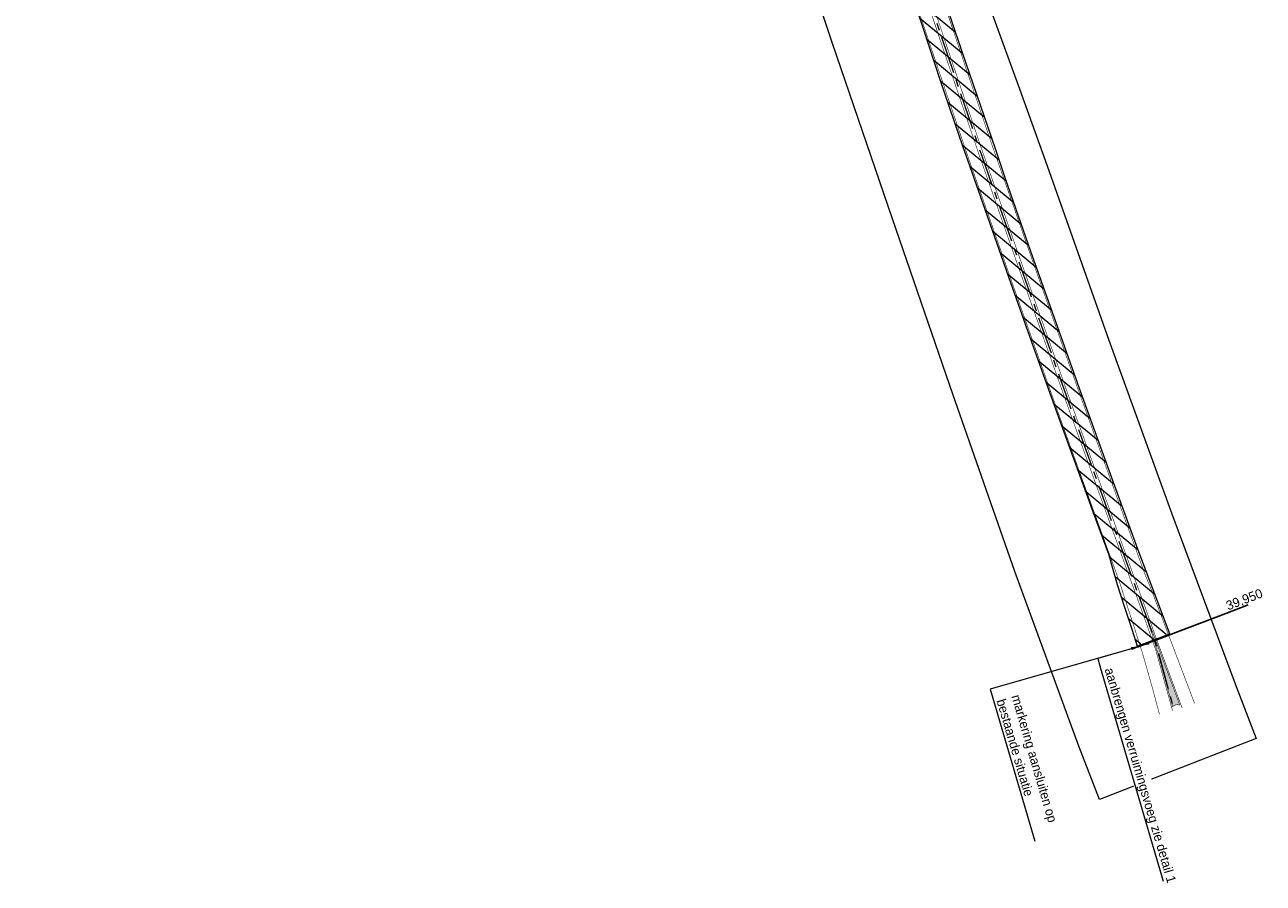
# Model space of a CAD drawing. Header units: metres. Extents: x 0 to 178216, y 0 to 407261.
# Tile 4 of 126: x 177883 to 178216, y 385188 to 385419. Entities that reach past the tile are written whole.
import ezdxf
from ezdxf import colors
from ezdxf.entities.mleader import LeaderData, LeaderLine
from ezdxf.math import Vec2, Vec3

# ---------------------------------------------------------------- set-up
doc = ezdxf.new("R2010")
doc.units = ezdxf.units.M
for name, pattern in [('AM-AS', [16, 10, -2, 2, -2]), ('VW-3-3_STREEP', [6, 3, -3]), ('XX-HIDDEN', [4, 2, -2])]:
    doc.linetypes.add(name, pattern=pattern)
for name, color, linetype, lineweight in [('B-WE-VH-VERHARDING_KANTVERHARDING-G', 50, 'Continuous', 18), ('N-WE-VH-MATERIAALGRENS-G', 7, 'XX-HIDDEN', 18), ('N-WE-VH-VERHARDING_ASFALT-WEGVAK_2', 7, 'Continuous', 18), ('N-WE-VH-VERHARDING_ASFALT-WEGVAK_5_OVERGANG', 7, 'Continuous', 18), ('N-WE-VW-MARKERING_LANGS_STREEP_33-G', 7, 'VW-3-3_STREEP', 18), ('N-WE-VW-MARKERING_LANGS_STREEP_DOORGETROKKEN_3X015-G', 7, 'Continuous', 18), ('N-WE-VW-MARKERING_VLAK-S', 7, 'Continuous', 18), ('X-XX-AL-TEKENBLAD-T25', 7, 'Continuous', 25), ('X-XX-AL-TEKENBLAD-T50-2_2', 7, 'Continuous', 18), ('X-XX-AL-WERKGRENS-G_OVERZICHTSKAART', 7, 'XX-WERKGRENS', 18)]:
    doc.layers.add(name, color=color, linetype=linetype, lineweight=lineweight)
doc.layers.add('N-WE-AM-AS_WEG-G', color=10, linetype='AM-AS', lineweight=18, plot=False)
doc.layers.add('X-XX-AL-HULPLIJN-G', color=210, linetype='Continuous', lineweight=18, plot=False)
doc.styles.add('Futurabook1-1000', font='LT.TTF', dxfattribs={"height": 2.5})
doc.linetypes.add('XX-WERKGRENS', pattern='A,0,[137,NLCS.SHX,S=0.1,R=0,X=-1.1,Y=-1.35],-6', length=6)

msp = doc.modelspace()

# ---------------------------------------------------------------- hatches: boundary and pattern name
at = {"layer": 'N-WE-VH-VERHARDING_ASFALT-WEGVAK_2', "transparency": 33554687}
h = msp.add_hatch(dxfattribs=at)
h.set_pattern_fill('ANSI31', color=256, angle=180.002807)
h.set_pattern_definition([(140.42479, (177885.5417, 386960.7556), (-2.0227626, -2.447255), [])])
h.paths.add_polyline_path([(177995.214, 385910.867), (177990.028, 385934.185), (177986.022, 385952.065), (177983.719, 385962.826), (177980.669, 385977.141), (177976.398, 385997.486), (177973.338, 386012.022), (177966.182, 386048.283), (177963.759, 386060.775), (177962.81, 386065.614), (177959.974, 386079.994), (177955.459, 386104.901), (177951.661, 386126.063), (177947.878, 386147.787), (177945.933, 386159.066), (177943.877, 386170.102), (177938.124, 386204.591), (177933.832, 386231.2), (177930.761, 386251.328), (177929.78, 386257.652), (177927.203, 386274.858), (177924.737, 386292.159), (177921.122, 386316.742), (177918.187, 386337.915), (177915.695, 386356.606), (177915.369, 386358.957), (177912.773, 386379.72), (177910.897, 386393.76), (177909.165, 386410.205), (177907.492, 386425.268), (177905.944, 386439.664), (177904.344, 386455.783), (177902.683, 386475.121), (177901.426, 386491.352), (177900.331, 386507.512), (177899.43, 386523.217), (177898.407, 386544.159), (177897.917, 386555.42), (177897.562, 386563.588), (177897.004, 386577.494), (177896.957, 386579.046), (177896.6, 386590.662), (177896.229, 386603.484), (177892.69, 386604.411), (177892.121, 386604.56), (177891.972, 386604.6), (177891.546, 386604.711), (177888.408, 386605.533), (177888.048, 386605.627), (177887.857, 386605.678), (177887.914, 386603.549), (177888.167, 386597.635), (177888.709, 386584.133), (177889.198, 386569.221), (177889.88, 386555.039), (177889.912, 386554.37), (177890.755, 386537.173), (177891.586, 386522.126), (177892.404, 386508.173), (177892.48, 386507.043), (177893.63, 386490.053), (177895.523, 386466.369), (177896.573, 386455.077), (177897.119, 386449.202), (177898.862, 386431.343), (177900.43, 386416.011), (177902.622, 386396.9), (177904.976, 386377.49), (177906.422, 386366.255), (177907.584, 386357.342), (177907.819, 386355.624), (177910.422, 386336.561), (177912.776, 386319.744), (177915.744, 386299.052), (177917.564, 386286.522), (177920.218, 386268.705), (177922.087, 386256.492), (177922.277, 386255.247), (177922.92, 386251.049), (177923.084, 386249.981), (177926.012, 386230.937), (177928.795, 386213.276), (177931.911, 386194.143), (177935.064, 386175.572), (177937.832, 386159.073), (177938.076, 386157.701), (177940.697, 386142.93), (177943.9, 386124.763), (177946.583, 386109.706), (177949.598, 386093.491), (177952.64, 386077.486), (177956.099, 386059.274), (177956.687, 386056.175), (177960.199, 386038.069), (177963.626, 386020.954), (177967.244, 386003.055), (177970.673, 385986.64), (177974.249, 385969.854), (177976.079, 385961.24), (177977.755, 385953.354), (177981.126, 385938.045), (177984.527, 385922.71), (177988.206, 385906.446), (177988.71, 385904.232), (177992.436, 385887.848), (177995.572, 385874.122), (177998.01, 385863.567), (177999.01, 385859.237), (178001.877, 385847.039), (178008.457, 385819.728), (178012.798, 385802.088), (178013.423, 385799.313), (178013.549, 385798.071), (178016.307, 385787.589), (178021.685, 385766.921), (178021.831, 385766.355), (178026.481, 385748.27), (178030.516, 385732.365), (178030.84, 385731.653), (178031.624, 385728.672), (178034.224, 385718.79), (178037.884, 385705.216), (178041.328, 385692.151), (178045.26, 385678.18), (178047.636, 385669.684), (178049.057, 385664.358), (178052.837, 385650.99), (178057.395, 385634.763), (178057.91, 385632.958), (178059.044, 385628.983), (178060.149, 385625.109), (178060.676, 385623.26), (178065.521, 385606.743), (178069.933, 385591.761), (178073.094, 385581.093), (178075.42, 385573.544), (178077.613, 385566.012), (178082.439, 385550.172), (178087.015, 385535.14), (178097.445, 385501.575), (178101.002, 385490.27), (178104.971, 385477.898), (178105.815, 385475.267), (178111.202, 385458.48), (178116.002, 385443.708), (178119.922, 385432.228), (178124.533, 385418.284), (178129.19, 385404.253), (178135.288, 385386.348), (178136.502, 385382.9), (178141.818, 385367.81), (178147.533, 385351.355), (178153.768, 385333.815), (178158.723, 385320.005), (178163.972, 385305.378), (178168.804, 385292.035), (178170.083, 385288.565), (178174.559, 385276.417), (178175.223, 385274.041), (178176.862, 385268.394), (178178.746, 385262.622), (178180.749, 385256.427), (178182.1771, 385252.0249), (178190.9493, 385255.3569), (178182.428, 385277.926), (178177.581, 385291.227), (178175.06, 385298.147), (178167.121, 385319.938), (178160.274, 385339.248), (178153.55, 385358.159), (178146.875, 385377.426), (178144.102, 385385.56), (178140.991, 385394.681), (178135.185, 385411.663), (178128.952, 385430.183), (178116.226, 385468.907), (178112.521, 385480.37), (178110.199, 385487.551), (178108.642, 385492.458), (178103.472, 385508.678), (178098.808, 385523.904), (178092.8, 385543.42), (178086.881, 385563.008), (178082.947, 385575.771), (178081.673, 385580.026), (178075.161, 385602.218), (178070.098, 385619.523), (178067.898, 385627.228), (178066.786, 385631.019), (178065.628, 385634.98), (178064.272, 385639.64), (178060.15, 385654.034), (178055.21, 385671.8), (178053.943, 385676.113), (178049.175, 385693.523), (178045.785, 385706.033), (178040.921, 385724.522), (178034.173, 385749.966), (178029.497, 385768.313), (178028.863, 385770.538), (178024.431, 385787.831), (178020.951, 385801.821), (178018.377, 385812.126), (178015.808, 385822.674), (178009.752, 385847.83), (178005.67, 385865.353), (178003.281, 385875.327), (177999.64, 385891.715)])
at = {"layer": 'N-WE-VH-VERHARDING_ASFALT-WEGVAK_5_OVERGANG', "transparency": 33554687}
h = msp.add_hatch(color=256, dxfattribs=at)
h.dxf.hatch_style = 1
h.paths.add_polyline_path([(178191.0199, 385255.1698), (178182.2388, 385251.8346), (178182.3314, 385251.5493), (178191.1259, 385254.8891)])

# ---------------------------------------------------------------- linework, layer by layer
at = {"layer": 'B-WE-VH-VERHARDING_KANTVERHARDING-G', "ltscale": 0.2, "flags": 128}
for points in [[(178119.922, 385432.228), (178124.533, 385418.284), (178129.19, 385404.253), (178135.288, 385386.348), (178136.502, 385382.9), (178141.818, 385367.81), (178147.533, 385351.355), (178153.768, 385333.815), (178158.723, 385320.005), (178163.972, 385305.378), (178168.804, 385292.035), (178170.083, 385288.565), (178174.559, 385276.417), (178175.223, 385274.041), (178176.862, 385268.394), (178178.746, 385262.622), (178180.749, 385256.427), (178182.3314, 385251.5493)], [(178191.1259, 385254.8891), (178182.428, 385277.926), (178177.581, 385291.227), (178175.06, 385298.147), (178167.121, 385319.938), (178160.274, 385339.248), (178153.55, 385358.159), (178146.875, 385377.426), (178144.102, 385385.56), (178140.991, 385394.681), (178135.185, 385411.663), (178128.952, 385430.183)]]:
    msp.add_lwpolyline(points, dxfattribs=at)
at = {"layer": 'N-WE-AM-AS_WEG-G', "flags": 128}
msp.add_lwpolyline([(177891.9878, 386604.6), (177891.9998, 386604.3061), (177892.3178, 386594.7216), (177892.6437, 386584.0038), (177893.0856, 386572.5652), (177893.5466, 386561.2911), (177893.8325, 386555.2265), (177894.5894, 386539.1328), (177894.9833, 386531.6727), (177895.5672, 386521.101), (177896.4361, 386507.2818), (177896.5551, 386505.3923), (177897.3279, 386493.5849), (177898.1976, 386481.8407), (177899.5763, 386465.0739), (177900.4272, 386455.4262), (177900.59, 386453.5799), (177901.5707, 386443.7888), (177903.0875, 386428.6935), (177904.5612, 386415.0303), (177905.9361, 386402.8688), (177907.3999, 386390.1184), (177908.8345, 386378.1542), (177910.3182, 386366.525), (177911.7001, 386356.0689), (177912.0569, 386353.3633), (177915.8656, 386325.7794), (177918.0634, 386310.2298), (177919.9862, 386296.9372), (177921.9721, 386283.4686), (177924.404, 386266.9186), (177925.8958, 386257.0707), (177926.0848, 386255.8246), (177926.7128, 386251.6791), (177929.1345, 386235.9155), (177931.6512, 386219.9866), (177934.113, 386204.8932), (177936.3378, 386191.413), (177938.8786, 386176.1873), (177941.9274, 386158.3693), (177943.0692, 386151.7019), (177945.342, 386138.9737), (177947.9818, 386123.893), (177950.6265, 386109.5518), (177955.3472, 386083.7893), (177958.0437, 386069.6887), (177959.9246, 386060.0194), (177960.7417, 386055.817), (177963.4435, 386041.778), (177966.4421, 386026.721), (177969.052, 386013.7723), (177971.7005, 386000.6046), (177974.5082, 385987.3483), (177977.4921, 385973.0768), (177979.8528, 385962.0429), (177980.1157, 385960.8158), (177982.8624, 385948.2262), (177985.8661, 385934.6202), (177988.458, 385922.9937), (177990.5559, 385913.5881), (177993.5256, 385900.3245), (177996.7302, 385886.4202), (178000.1321, 385871.7516), (178001.8271, 385864.4527), (178003.2199, 385858.4584), (178006.4506, 385844.7737), (178009.8834, 385830.3556), (178012.6449, 385818.8848), (178015.4434, 385807.6229), (178018.4883, 385795.484), (178021.3811, 385783.8639), (178024.7827, 385770.5305), (178025.6046, 385767.3279), (178028.3145, 385756.7742), (178031.3934, 385744.8176), (178034.8689, 385731.4135), (178035.3666, 385729.5479), (178038.2514, 385718.7204), (178041.4942, 385706.6512), (178044.6349, 385695.0384), (178048.4276, 385681.2135), (178051.3266, 385670.7016), (178051.3722, 385670.5361), (178054.9508, 385657.8684), (178058.9975, 385643.5315), (178061.5572, 385634.6296), (178063.604, 385627.6541), (178068.5078, 385610.8167), (178073.1356, 385595.0756), (178077.8042, 385579.2909), (178079.1969, 385574.6579), (178083.157, 385561.4866), (178087.5346, 385546.8719), (178098.6256, 385510.75), (178103.1798, 385496.3015), (178108.2874, 385480.342), (178108.6862, 385479.1066), (178113.8369, 385463.1566), (178119.5902, 385445.6237), (178129.2436, 385416.6835), (178133.9262, 385402.8196), (178140.0123, 385384.8892), (178140.2526, 385384.2053), (178145.2217, 385370.0398), (178150.0725, 385356.1134), (178155.0591, 385342.0176), (178159.3881, 385329.7935), (178163.0777, 385319.3726), (178167.6442, 385306.6881), (178172.7631, 385292.4994), (178173.721, 385289.8598), (178177.349, 385279.8577), (178180.8228, 385270.2782), (178183.8413, 385262.0078), (178184.3469, 385260.5852), (178186.0913, 385255.6822), (178187.4585, 385251.5977), (178191.9047, 385235.4835), (178192.1561, 385234.5117)], dxfattribs=at)
at = {"layer": 'N-WE-VH-MATERIAALGRENS-G', "flags": 128}
for points in [[(178182.2388, 385251.8346), (178191.0199, 385255.1698)], [(178182.3314, 385251.5493), (178191.1259, 385254.8891)]]:
    msp.add_lwpolyline(points, dxfattribs=at)
at = {"layer": 'N-WE-VW-MARKERING_LANGS_STREEP_33-G', "const_width": 0.15, "flags": 128}
msp.add_lwpolyline([(177888.4161, 386604.4545), (177888.4275, 386604.1741), (177888.7449, 386594.608), (177889.0711, 386583.8805), (177889.5137, 386572.4232), (177889.9753, 386561.1339), (177890.2617, 386555.0582), (177891.0191, 386538.9546), (177891.4138, 386531.4799), (177891.9987, 386520.8903), (177892.8684, 386507.0575), (177892.9877, 386505.1633), (177893.7618, 386493.3361), (177894.6337, 386481.5622), (177896.0145, 386464.7704), (177896.8663, 386455.1122), (177897.031, 386453.2448), (177898.0138, 386443.4325), (177899.532, 386428.3231), (177901.0081, 386414.6378), (177902.3843, 386402.4642), (177903.8495, 386389.7017), (177905.2869, 386377.7152), (177906.7732, 386366.0646), (177908.1562, 386355.6005), (177908.5143, 386352.8851), (177912.3253, 386325.2848), (177914.5247, 386309.7238), (177916.449, 386296.4206), (177918.4357, 386282.9471), (177920.8684, 386266.391), (177922.3614, 386256.5353), (177922.5505, 386255.2885), (177923.1789, 386251.14), (177925.6024, 386235.3652), (177928.1217, 386219.4199), (177930.5854, 386204.3144), (177932.8113, 386190.8277), (177935.3538, 386175.5917), (177938.4039, 386157.7664), (177939.5479, 386151.086), (177941.8219, 386138.3514), (177944.4634, 386123.2607), (177947.1106, 386108.9055), (177951.8335, 386083.1314), (177954.5337, 386069.0117), (177956.4156, 386059.3369), (177957.232, 386055.1381), (177959.9353, 386041.0911), (177962.937, 386026.0187), (177965.5478, 386013.066), (177968.1996, 385999.8818), (177971.0101, 385986.6122), (177973.9947, 385972.337), (177976.3572, 385961.295), (177976.6216, 385960.0605), (177979.3707, 385947.4599), (177982.3763, 385933.846), (177984.9689, 385922.2159), (177987.067, 385912.8099), (177990.0397, 385899.5325), (177993.2474, 385885.6149), (177996.6498, 385870.944), (177998.3451, 385863.644), (177999.7394, 385857.6432), (178002.9723, 385843.949), (178006.4069, 385829.5233), (178009.1725, 385818.0354), (178011.9751, 385806.757), (178015.0203, 385794.6174), (178017.9148, 385782.9903), (178021.3196, 385769.6444), (178022.1421, 385766.4393), (178024.8521, 385755.8852), (178027.9324, 385743.9233), (178031.4118, 385730.5042), (178031.9126, 385728.6266), (178034.7982, 385717.7964), (178038.0427, 385705.7208), (178041.1858, 385694.0989), (178044.9809, 385680.2654), (178047.8805, 385669.7513), (178047.9289, 385669.5755), (178051.5107, 385656.8966), (178055.5595, 385642.552), (178058.1243, 385633.6324), (178060.1729, 385626.6511), (178065.077, 385609.8127), (178069.7068, 385594.0645), (178074.3785, 385578.2694), (178075.7735, 385573.6288), (178079.7331, 385560.4591), (178084.1137, 385545.8344), (178095.2123, 385509.688), (178099.7728, 385495.2194), (178104.8841, 385479.2481), (178105.2843, 385478.0084), (178110.4377, 385462.0501), (178116.1964, 385444.5008), (178125.8546, 385415.546), (178130.5403, 385401.6732), (178136.6334, 385383.7223), (178136.8799, 385383.0204), (178141.8472, 385368.8602), (178146.6996, 385354.9294), (178151.6891, 385340.8254), (178156.0185, 385328.6002), (178159.7111, 385318.1707), (178164.2808, 385305.4772), (178169.4016, 385291.2832), (178170.3607, 385288.6404), (178173.9885, 385278.6388), (178177.2154, 385269.7403, -0.00838545), (178177.4334, 385269.106), (178181.581, 385256.349), (178183.528, 385250.248), (178184.507, 385246.915), (178186.176, 385241.011), (178187.961, 385234.378), (178188.2321, 385233.416)], format="xyb", dxfattribs=at)
at = {"layer": 'N-WE-VW-MARKERING_LANGS_STREEP_33-G', "flags": 128}
msp.add_lwpolyline([(177895.5596, 386604.7455, 0.15, 0.15, 0), (177895.5721, 386604.4381, 0.15, 0.15, 0), (177895.8907, 386594.8352, 0.15, 0.15, 0), (177896.2164, 386584.1271, 0.15, 0.15, 0), (177896.6575, 386572.7072, 0.15, 0.15, 0), (177897.1178, 386561.4483, 0.15, 0.15, 0), (177897.4032, 386555.3949, 0.15, 0.15, 0), (177898.1597, 386539.3111, 0.15, 0.15, 0), (177898.5529, 386531.8655, 0.15, 0.15, 0), (177899.1357, 386521.3117, 0.15, 0.15, 0), (177900.0038, 386507.5061, 0.15, 0.15, 0), (177900.1224, 386505.6214, 0.15, 0.15, 0), (177900.894, 386493.8336, 0.15, 0.15, 0), (177901.7615, 386482.1192, 0.15, 0.15, 0), (177903.1382, 386465.3774, 0.15, 0.15, 0), (177903.9881, 386455.7403, 0.15, 0.15, 0), (177904.149, 386453.915, 0.15, 0.15, 0), (177905.1276, 386444.1451, 0.15, 0.15, 0), (177906.643, 386429.0638, 0.15, 0.15, 0), (177908.1144, 386415.4227, 0.15, 0.15, 0), (177909.4878, 386403.2735, 0.15, 0.15, 0), (177910.9502, 386390.535, 0.15, 0.15, 0), (177912.3822, 386378.5933, 0.15, 0.15, 0), (177913.8631, 386366.9854, 0.15, 0.15, 0), (177915.244, 386356.5372, 0.15, 0.15, 0), (177915.5995, 386353.8414, 0.15, 0.15, 0), (177919.4059, 386326.274, 0.15, 0.15, 0), (177921.6021, 386310.7359, 0.15, 0.15, 0), (177923.5234, 386297.4538, 0.15, 0.15, 0), (177925.5086, 386283.99, 0.15, 0.15, 0), (177927.9396, 386267.4461, 0.15, 0.15, 0), (177929.4302, 386257.6061, 0.15, 0.15, 0), (177929.6191, 386256.3607, 0.15, 0.15, 0), (177930.2466, 386252.2182, 0.15, 0.15, 0), (177932.6666, 386236.4659, 0.15, 0.15, 0), (177935.1807, 386220.5533, 0.15, 0.15, 0), (177937.6405, 386205.4719, 0.15, 0.15, 0), (177939.8643, 386191.9982, 0.15, 0.15, 0), (177942.4033, 386176.783, 0.15, 0.15, 0), (177945.4509, 386158.9722, 0.15, 0.15, 0), (177946.5904, 386152.3178, 0.15, 0.15, 0), (177948.8621, 386139.5961, 0.15, 0.15, 0), (177951.5002, 386124.5254, 0.15, 0.15, 0), (177954.1423, 386110.1981, 0.15, 0.15, 0), (177958.8609, 386084.4472, 0.15, 0.15, 0), (177961.5537, 386070.3657, 0.15, 0.15, 0), (177963.4335, 386060.702, 0.15, 0.15, 0), (177964.2513, 386056.4959, 0.15, 0.15, 0), (177966.9516, 386042.4649, 0.15, 0.15, 0), (177969.9471, 386027.4232, 0.15, 0.15, 0), (177972.5563, 386014.4786, 0.15, 0.15, 0), (177975.2015, 386001.3274, 0.15, 0.15, 0), (177978.0063, 385988.0845, 0.15, 0.15, 0), (177980.9894, 385973.8165, 0.15, 0.15, 0), (177983.3484, 385962.7908, 0.15, 0.15, 0), (177983.6097, 385961.5711, 0.15, 0.15, 0), (177986.354, 385948.9925, 0.15, 0.15, 0), (177989.356, 385935.3944, 0.15, 0.15, 0), (177991.9471, 385923.7715, 0.15, 0.15, 0), (177994.0449, 385914.3663, 0.15, 0.15, 0), (177997.0115, 385901.1164, 0.15, 0.15, 0), (178000.2131, 385887.2254, 0.15, 0.15, 0), (178003.6144, 385872.5592, 0.15, 0.15, 0), (178005.3092, 385865.2613, 0.15, 0.15, 0), (178006.7005, 385859.2737, 0.15, 0.15, 0), (178009.9289, 385845.5983, 0.15, 0.15, 0), (178013.3599, 385831.188, 0.15, 0.15, 0), (178016.1173, 385819.7342, 0.15, 0.15, 0), (178018.9116, 385808.4889, 0.15, 0.15, 0), (178021.9564, 385796.3507, 0.15, 0.15, 0), (178024.8475, 385784.7376, 0.15, 0.15, 0), (178028.2459, 385771.4167, 0.15, 0.15, 0), (178029.0671, 385768.2165, 0.15, 0.15, 0), (178031.7769, 385757.6633, 0.15, 0.15, 0), (178034.8545, 385745.7119, 0.15, 0.15, 0), (178038.3261, 385732.3228, 0.15, 0.15, 0), (178038.8205, 385730.4692, 0.15, 0.15, 0), (178041.7047, 385719.6443, 0.15, 0.15, 0), (178044.9457, 385707.5816, 0.15, 0.15, 0), (178048.084, 385695.9779, 0.15, 0.15, 0), (178051.8743, 385682.1615, 0.15, 0.15, 0), (178054.7726, 385671.652, 0.15, 0.15, 0), (178054.8154, 385671.4966, 0.15, 0.15, 0), (178058.3909, 385658.8402, 0.15, 0.15, 0), (178062.4354, 385644.511, 0.15, 0.15, 0), (178064.99, 385635.6268, 0.15, 0.15, 0), (178067.0351, 385628.6572, 0.15, 0.15, 0), (178071.9387, 385611.8206, 0.15, 0.15, 0), (178076.5643, 385596.0866, 0.15, 0.15, 0), (178081.2299, 385580.3124, 0.15, 0.15, 0), (178082.6203, 385575.6869, 0.15, 0.15, 0), (178086.5808, 385562.5141, 0.15, 0.15, 0), (178090.9555, 385547.9094, 0.15, 0.15, 0), (178102.039, 385511.8119, 0.15, 0.15, 0), (178106.5868, 385497.3836, 0.15, 0.15, 0), (178111.6906, 385481.4359, 0.15, 0.15, 0), (178112.088, 385480.2048, 0.15, 0.15, 0), (178117.236, 385464.2631, 0.15, 0.15, 0), (178122.984, 385446.7465, 0.15, 0.15, 0), (178132.6325, 385417.821, 0.15, 0.15, 0), (178137.3121, 385403.9661, 0.15, 0.15, 0), (178143.3912, 385386.0562, 0.15, 0.15, 0), (178143.6252, 385385.3901, 0.15, 0.15, 0), (178148.5962, 385371.2194, 0.15, 0.15, 0), (178153.4455, 385357.2974, 0.15, 0.15, 0), (178158.4292, 385343.2098, 0.15, 0.15, 0), (178162.7578, 385330.9869, 0.15, 0.15, 0), (178166.4443, 385320.5746, 0.15, 0.15, 0), (178171.0076, 385307.8989, 0.15, 0.15, 0), (178176.1245, 385293.7157, 0.15, 0.15, 0), (178177.0813, 385291.0792, 0.15, 0.15, 0), (178180.7095, 385281.0767, 0.15, 0.15, 0), (178184.0346, 385271.9072, 0.15, 0.15, 0.01081962), (178184.3472, 385271.1002, 0.15, 0.15, 0), (178185.7586, 385267.6777, 0.15, 0.15, -0.00691291), (178185.9624, 385267.1636, 0.15, 0.15, 0), (178192.64, 385249.61, 0.15, 0.15, 0), (178197.128, 385237.787, 0.15, 0.15, 0), (178197.6451, 385236.4222, 0, 0, 0)], format="xyseb", dxfattribs=at)
at = {"layer": 'N-WE-VW-MARKERING_LANGS_STREEP_DOORGETROKKEN_3X015-G', "const_width": 0.15, "flags": 128}
for points in [[(178119.0443, 385445.4431), (178128.6985, 385416.5006), (178133.3816, 385402.6352), (178139.4688, 385384.7015), (178139.7101, 385384.0147), (178144.679, 385369.8501), (178149.53, 385355.9229), (178154.5171, 385341.8258), (178158.8462, 385329.6016), (178162.5363, 385319.1793), (178167.1033, 385306.4933), (178172.2224, 385292.3038), (178173.1805, 385289.6637), (178176.8085, 385279.6617), (178180.2825, 385270.0816), (178183.3004, 385261.813), (178186.9567, 385251.5245, -0.01806284), (178187.391, 385250.1468), (178191.469, 385235.367), (178191.7195, 385234.3988)], [(178120.136, 385445.8043), (178129.7886, 385416.8665), (178134.4708, 385403.004), (178140.5558, 385385.0769), (178140.795, 385384.3959), (178145.7645, 385370.2295), (178150.615, 385356.3038), (178155.6012, 385342.2093), (178159.9301, 385329.9855), (178163.6192, 385319.566), (178168.1852, 385306.8828), (178173.3037, 385292.6951), (178174.2614, 385290.0559), (178177.8895, 385280.0538), (178181.3631, 385270.4748), (178184.3823, 385262.2027), (178187.2442, 385254.1496, 0.00350539), (178187.34, 385253.886), (178193.88, 385236.27), (178194.3188, 385235.162)]]:
    msp.add_lwpolyline(points, format="xyb", dxfattribs=at)
at = {"layer": 'X-XX-AL-HULPLIJN-G', "flags": 128}
msp.add_lwpolyline([(178119.922, 385432.228), (178124.533, 385418.284), (178129.19, 385404.253), (178135.288, 385386.348), (178136.502, 385382.9), (178141.818, 385367.81), (178147.533, 385351.355), (178153.768, 385333.815), (178158.723, 385320.005), (178163.972, 385305.378), (178168.804, 385292.035), (178170.083, 385288.565), (178174.559, 385276.417), (178175.223, 385274.041), (178176.862, 385268.394), (178178.746, 385262.622), (178180.749, 385256.427), (178182.3314, 385251.5493), (178191.1259, 385254.8891), (178182.428, 385277.926), (178177.581, 385291.227), (178175.06, 385298.147), (178167.121, 385319.938), (178160.274, 385339.248), (178153.55, 385358.159), (178146.875, 385377.426), (178144.102, 385385.56), (178140.991, 385394.681), (178135.185, 385411.663), (178128.952, 385430.183)], dxfattribs=at)
msp.add_lwpolyline([(178182.3314, 385251.5493), (178182.2388, 385251.8346), (178191.0199, 385255.1698), (178191.1259, 385254.8891)], close=True, dxfattribs=at)
at = {"layer": 'X-XX-AL-WERKGRENS-G_OVERZICHTSKAART', "flags": 128}
msp.add_lwpolyline([(178172.1025, 385210.5049), (178166.509, 385224.87), (178149.25, 385271.913), (178132.535, 385319.672), (178130.724, 385324.955), (178116.338, 385366.929), (178100.174, 385414.242), (178093.761, 385433.425), (178087.05, 385452.263), (178072.16, 385493.198), (178069.835, 385499.59), (178053.221, 385546.912), (178038.733, 385595.279), (178038.537, 385596.014), (178033.357, 385615.147), (178022.085, 385656.779), (178022.178, 385656.784), (178026.805, 385656.986), (178008.366, 385707.451), (177999.603, 385740.763), (177987.159, 385789.348), (177975.157, 385838.187), (177962.405, 385886.769), (177950.92, 385931.432), (177949.894, 385935.42), (177942.769, 385968.842), (177939.447, 385984.428), (177929.448, 386025.753), (177927.206, 386035.021), (177917.325, 386077.461), (177915.796, 386084.029), (177915.109, 386087.764), (177906.687, 386133.518), (177898.282, 386183.152), (177890.221, 386232.794), (177882.709, 386282.605), (177874.46, 386334.31), (177865.9, 386382.04), (177858.4, 386432.24), (177850.83, 386482.65), (177845.15, 386532.73), (177837.854, 386584), (177823.475, 386624.835), (177824.359, 386630.643), (177824.999, 386634.852), (177827.03, 386648.205), (177828.524, 386658.027), (177828.364, 386666.141), (177826.764, 386747.025), (177827.336, 386806.59), (177827.158, 386815.456), (177826.8946, 386828.5891), (177825.455, 386900.361), (177825.3801, 386904.2765), (177825.376, 386904.277), (177801.986, 386907.055), (177742.337, 386914.14), (177694.734, 386920.342), (177695.545, 386926.754), (177687.988, 386927.238), (177687.777, 386927.448), (177687.51, 386927.58), (177678.88, 386927.62), (177677.91, 386927.35), (177672.01, 386927.63), (177669.24, 386927.64), (177661.69, 386928.19), (177659.6, 386928.61), (177654.212, 386928.964), (177656.97, 386955.673), (177658.02, 386965.84), (177659.37, 386978.84), (177659.8, 386982.9), (177660.62, 386987), (177660.727, 386989.217), (177660.77, 386991.27), (177660.773, 386993.038), (177663.02, 386992.78), (177663.4729, 386993.9704), (177663.2654, 386994.0013), (177669.0444, 387032.8731), (177670.6435, 387042.7499), (177672, 387055.08), (177676.99, 387074.53), (177684.12, 387094.06), (177693.82, 387114.23), (177704.73, 387132.3), (177718.19, 387150.18), (177748.17, 387184.69), (177750, 387187.25), (177750, 387191.372), (177754.546, 387197.141), (177758.931, 387203.79), (177763.27, 387210.47), (177769.305, 387219.91), (177775.27, 387229.395), (177777.99, 387234.07), (177782.385, 387242.429), (177786.574, 387250.893), (177789.972, 387258.24), (177793.16, 387265.68), (177795.704, 387272.073), (177798.095, 387278.524), (177802.785, 387291.89), (177807.32, 387305.31), (177811.417, 387317.977), (177814.7883, 387328.9441), (177815.329, 387330.703), (177816.83, 387337.07), (177817.947, 387346.605), (177818.611, 387359.607), (177818.766, 387364.673), (177819.01, 387372.62), (177819.062, 387379.378), (177818.942, 387386.135), (177818.627, 387393.647), (177818.14, 387401.15), (177816.69, 387414.14), (177813.25, 387440.72), (177810.19, 387459.99), (177808.935, 387470.53), (177808.041, 387478.038), (177807.643, 387481.383), (177807.14, 387485.61), (177806.74, 387488.11), (177805.98, 387493.21), (177801.5, 387519.28), (177792.4, 387564.26), (177783.78, 387602.92), (177775.1, 387647.25), (177761.87, 387700.5), (177758.795, 387711.716), (177755.632, 387722.907), (177752.36, 387734.146), (177749, 387745.36), (177746.529, 387753.372), (177743.994, 387761.363), (177739.614, 387774.867), (177735.17, 387788.35), (177732.317, 387796.829), (177729.401, 387805.286), (177724.889, 387818.304), (177723.261, 387823.213), (177720.464, 387831.651), (177718.225, 387837.911), (177716.581, 387842.888), (177714.95, 387847.87), (177711.917, 387856.226), (177709.92, 387861.6), (177707.077, 387869.108), (177699.766, 387888.245), (177695.34, 387899.89), (177692.01, 387908.746), (177688.726, 387917.618), (177686.881, 387922.537), (177684.97, 387927.43), (177682.679, 387933.024), (177680.283, 387938.573), (177679.692, 387939.764), (177679, 387940.9), (177677.683, 387943.131), (177667.016, 387941.49), (177665.939, 387946.751), (177663.87, 387956.191), (177661.021, 387964.444), (177659.02, 387970.43), (177653.03, 387984.894), (177624.563, 388048.917), (177598.407, 388104.619), (177589.629, 388123.54), (177572.257, 388161.349), (177553.619, 388200.837), (177544.563, 388219.3075), (177532.054, 388251.71), (177524.315, 388271.105), (177509.283, 388308.953), (177501.963, 388328.052), (177496.133, 388343.231), (177491.007, 388356.547), (177482.954, 388377.433), (177481.873, 388380.258), (177474.832, 388398.656), (177461.979, 388430.519), (177461.68, 388431.26), (177452.343, 388450.736), (177441.21, 388473.96), (177433.987, 388488.414), (177428.456, 388497.981), (177424.522, 388504.996), (177420.547, 388511.975), (177418.47, 388515.399), (177417.349, 388517.131), (177414.947, 388520.502), (177412.36, 388523.731), (177409.411, 388527.071), (177406.285, 388530.241), (177404.633, 388531.746), (177384.471, 388551.571), (177361.906, 388572.07), (177340.247, 388591.481), (177329.583, 388601.89), (177315.216, 388616.368), (177304.298, 388628.773), (177296.867, 388637.5), (177292.034, 388643.679), (177277.366, 388664.231), (177268.563, 388679.3), (177260.607, 388694.757), (177255.931, 388706.022), (177250.05, 388721.844), (177244.196, 388740.999), (177243.818, 388742.411), (177242.984, 388745.19), (177242.484, 388746.524), (177241.894, 388747.819), (177241.286, 388748.95), (177240.615, 388750.052), (177239.875, 388751.1), (177239.061, 388752.075), (177238.167, 388752.961), (177237.756, 388753.29), (177228.345, 388756.001), (177226.395, 388756.51), (177224.465, 388757.091), (177222.557, 388757.741), (177220.674, 388758.462), (177218.819, 388759.25), (177216.994, 388760.106), (177215.202, 388761.028), (177213.391, 388762.076), (177211.62, 388763.191), (177209.891, 388764.372), (177208.208, 388765.615), (177206.572, 388766.921), (177204.986, 388768.286), (177203.452, 388769.71), (177201.972, 388771.189), (177200.548, 388772.723), (177199.181, 388774.308), (177197.875, 388775.943), (177196.631, 388777.626), (177195.45, 388779.354), (177194.406, 388781.035), (177193.423, 388782.752), (177192.501, 388784.503), (177191.643, 388786.285), (177190.848, 388788.097), (177190.118, 388789.936), (177189.454, 388791.8), (177189.219, 388792.375), (177188.911, 388792.916), (177188.538, 388793.413), (177188.103, 388793.858), (177187.616, 388794.243), (177187.083, 388794.563), (177186.513, 388794.812), (177185.916, 388794.987), (177185.302, 388795.083), (177184.677, 388795.141), (177167.332, 388796.857), (177167.332, 388796.857), (177172.22, 388862.44), (177214.36, 388859.13), (177222.38, 388859.49), (177225.69, 388859.14), (177229.32, 388858.74), (177243.69, 388859.26), (177252.7, 388859.74), (177260.24, 388860.1), (177262.48, 388860.23), (177262.03, 388864.63), (177277.72, 388866.5), (177295.821, 388868.625), (177316.7405, 388826.49), (177301.666, 388820.122), (177300.059, 388818.919), (177298.184, 388816.69), (177296.398, 388813.635), (177296.138, 388813.113), (177295.764, 388812.168), (177295.465, 388811.208), (177295.051, 388809.18), (177294.712, 388807.109), (177294.255, 388804.195), (177293.81, 388801.266), (177293.529, 388799.795), (177292.959, 388797.486), (177291.937, 388794.085), (177290.243, 388789.015), (177289.73, 388787.758), (177288.473, 388785.076), (177287.079, 388782.466), (177286.334, 388781.179), (177285.084, 388779.207), (177283.715, 388777.312), (177282.978, 388776.387), (177281.188, 388774.412), (177278.422, 388771.575), (177275.321, 388768.135), (177274.546, 388767.266), (177272.847, 388765.437), (177272.515, 388764.984), (177272.176, 388764.34), (177271.949, 388763.636), (177271.88, 388763.293), (177271.803, 388762.456), (177271.845, 388761.619), (177271.913, 388761.216), (177273.021, 388755.991), (177277.361, 388738.752), (177284.024, 388712.389), (177287.21, 388700.369), (177289.937, 388692.958), (177293.07, 388684.93), (177296.504, 388677.678), (177301.309, 388669.022), (177306.055, 388661.773), (177311.875, 388653.867), (177319.8687, 388645.2663), (177326.3921, 388638.6237), (177344.4155, 388622.3565), (177346.583, 388624.912), (177347.037, 388624.984), (177358.175, 388614.973), (177368.416, 388605.821), (177387.078, 388589.83), (177404.026, 388574.082), (177404.132, 388573.994), (177408.067, 388570.52), (177412.168, 388566.689), (177417.372, 388561.714), (177418.293, 388560.796), (177420.398, 388558.7), (177426.506, 388552.378), (177432.452, 388545.904), (177435.931, 388541.916), (177439.305, 388537.84), (177446.435, 388528.885), (177453.457, 388519.844), (177460.179, 388510.958), (177466.783, 388501.984), (177469.012, 388498.784), (177471.116, 388495.502), (177475.115, 388488.751), (177478.893, 388481.874), (177483.457, 388472.969), (177486.151, 388467.367), (177487.79, 388463.958), (177491.839, 388455.615), (177496.998, 388445.069), (177501.129, 388436.691), (177503.325, 388432.207), (177505.482, 388427.704), (177510.038, 388417.983), (177518.886, 388398.685), (177519.499, 388397.378), (177523.342, 388389.184), (177528.037, 388379.366), (177532.796, 388369.578), (177539.131, 388356.573), (177545.401, 388343.536), (177550.452, 388332.927), (177555.776, 388321.669), (177559.43, 388313.876), (177563.054, 388306.07), (177566.541, 388298.476), (177569.995, 388290.868), (177573.873, 388282.227), (177577.713, 388273.581), (177601.301, 388222.985), (177601.301, 388222.985), (177603.62, 388223.61), (177603.76, 388223.07), (177604.021, 388222.212), (177605.4, 388217.7), (177605.54, 388217.11), (177604.591, 388216.781), (177608.82, 388206.48), (177612.957, 388197.147), (177617.927, 388186.6), (177623.057, 388175.517), (177627.931, 388165.794), (177631.945, 388157.748), (177635.661, 388149.255), (177639.487, 388142.064), (177647.126, 388126.596), (177671.375, 388072.878), (177676.206, 388062.236), (177681.001, 388051.578), (177686.077, 388040.198), (177687.849, 388036.191), (177691.118, 388028.802), (177695.859, 388017.986), (177700.566, 388007.154), (177705.071, 387996.693), (177709.54, 387986.215), (177711.775, 387980.87), (177713.951, 387975.501), (177714.889, 387972.803), (177715.309, 387971.097), (177715.916, 387966.289), (177716.383, 387963.235), (177717.525, 387956.696), (177718.968, 387949.078), (177720.3, 387945.162), (177721.845, 387941.326), (177724.669, 387934.629), (177727.337, 387927.868), (177730.837, 387918.569), (177736.919, 387902.011), (177739.656, 387894.81), (177742.601, 387887.258), (177745.596, 387879.726), (177748.504, 387872.554), (177751.475, 387865.365), (177764.017, 387826.956), (177766.771, 387818.522), (177767.016, 387817.774), (177779.268, 387779.358), (177792.029, 387736.954), (177803.738, 387697.918), (177814.7, 387663.4), (177833.423, 387599.039), (177854.228, 387513.661), (177861.146, 387495.912), (177865.166, 387483.834), (177866.22, 387480.67), (177866.51, 387473.14), (177850.317, 387472.288), (177851.64, 387465.36), (177859.3692, 387458.6696), (177865.6619, 387428.9408), (177871.1924, 387402.0154), (177876.799, 387377.5155), (177880.271, 387355.988), (177884.918, 387340.14), (177885.4663, 387338.4332), (177889.35, 387326.345), (177895.386, 387312.234), (177901.317, 387299.266), (177906.458, 387289.06), (177911.972, 387279.051), (177914.909, 387274.161), (177918.272, 387268.885), (177921.756, 387263.684), (177925.35, 387258.555), (177929.037, 387253.492), (177932.803, 387248.491), (177935.484, 387245.125), (177938.272, 387241.845), (177944.051, 387235.427), (177946.967, 387232.241), (177953.867, 387224.768), (177960.88, 387217.403), (177964.418, 387213.784), (177985.711, 387195.707), (178010.416, 387175.364), (178023.139, 387163.259), (178026.608, 387159.598), (178029.964, 387155.84), (178030.003, 387155.793), (178031.597, 387153.919), (178036.656, 387147.802), (178041.574, 387141.568), (178043.946, 387138.376), (178048.781, 387131.536), (178053.362, 387124.519), (178055.513, 387120.917), (178057.895, 387116.657), (178059.1705, 387114.2452), (178060.177, 387112.342), (178062.37, 387107.983), (178064.482, 387103.584), (178066.527, 387099.155), (178069.853, 387091.512), (178072.846, 387083.728), (178074.169, 387079.768), (178075.658, 387074.806), (178077.023, 387069.81), (178078.28, 387064.785), (178079.444, 387059.739), (178080.531, 387054.679), (178081.873, 387048.036), (178083.13, 387041.375), (178084.298, 387034.699), (178085.367, 387028.004), (178086.184, 387022.327), (178086.333, 387021.294), (178087.268, 387013.59), (178087.734, 387005.838), (178087.668, 387001.945), (178087.238, 386996.16), (178086.572, 386990.403), (178085.753, 386984.666), (178083.979, 386973.226), (178083.558, 386970.737), (178082.543, 386965.807), (178081.559, 386960.888), (178080.924, 386956.97), (178080.952, 386956.064), (178081.063, 386955.521), (178081.265, 386955), (178081.909, 386953.941), (178082.291, 386953.451), (178074.874, 386882.3343), (178063.458, 386883.571), (178063.312, 386883.311), (178063.139, 386882.917), (178062.651, 386881.26), (178062.134, 386874.909), (178062.17, 386874.381), (178047.863, 386876.655), (178047.905, 386876.739), (178048.051, 386877.161), (178048.239, 386877.937), (178048.335, 386878.732), (178048.35, 386879.131), (178048.322, 386880.027), (178048.202, 386880.916), (178048.103, 386881.352), (178047.817, 386882.23), (178047.434, 386883.073), (178047.209, 386883.476), (178046.665, 386884.305), (178046.035, 386885.07), (178045.686, 386885.42), (178045.468, 386885.59), (178008.135, 386890.134), (177990.889, 386892.394), (177986.578, 386892.944), (177962.749, 386895.894), (177952.223, 386897.199), (177949.593, 386897.628), (177944.857, 386898.524), (177936.05, 386900.361), (177933.142, 386901.009), (177932.4569, 386901.1517), (177932.4, 386883.39), (177932.396, 386883.3846), (177932.361, 386872.459), (177932.116, 386796.216), (177932.093, 386788.934), (177931.433, 386723.945), (177930.484, 386630.535), (177930.993, 386626.973), (177931.942, 386620.336), (177934.66, 386601.333), (177935.597, 386594.783), (177938.866, 386538.383), (177940.816, 386505.116), (177929.546, 386507.573), (177930.806, 386488.394), (177934.279, 386439.294), (177935.718, 386389.466), (177939.768, 386340.075), (177945.937, 386290.667), (177952.652, 386241.337), (177960.655, 386192.068), (177969.097, 386143.067), (177974.028, 386107.444), (177974.0293, 386107.4399), (177975.91, 386093.84), (177980.749, 386061.926), (177983.419, 386044.311), (177992.225, 385995.682), (178001.711, 385946.835), (178013.695, 385898.195), (178022.872, 385849.562), (178034.747, 385801.122), (178046.986, 385752.964), (178060.321, 385704.647), (178073.437, 385659.021), (178094.419, 385584.771), (178092.191, 385585.879), (178096.459, 385567.208), (178097.827, 385561.225), (178101.659, 385559.151), (178113.385, 385514.957), (178113.845, 385513.225), (178129.049, 385465.948), (178135.104, 385447.011), (178141.068, 385428.064), (178150.484, 385402.008), (178157.991, 385381.233), (178174.564, 385334.282), (178181.913, 385313.996), (178191.531, 385287.446), (178208.877, 385240.921), (178214.2558, 385226.9185)], close=True, dxfattribs=at)

# ---------------------------------------------------------------- next in the draw order: leaders
at = {"layer": 'X-XX-AL-TEKENBLAD-T50-2_2'}
ml = msp.add_multileader_mtext('Standard', dxfattribs=at)
ml.set_content('aanbrengen verruimingsvoeg zie detail 1', color=256, style='Futurabook1-1000')
ml.set_leader_properties(color=256, lineweight=-1)
ml.build(insert=Vec2(0, 0))
ml.multileader.update_dxf_attribs({"text_left_attachment_type": 5, "text_right_attachment_type": 5, "dogleg_length": 2.5, "arrow_head_size": 2.5})
ctx = ml.context
ctx.base_point, ctx.char_height, ctx.arrow_head_size, ctx.landing_gap_size, ctx.plane_origin, ctx.plane_x_axis, ctx.plane_y_axis = Vec3(178172.2842, 385246.1209), 2.5, 2.5, 0.9, Vec3(178195.5566, 385304.7646), Vec3(0.28135976, -0.95960236), Vec3(0.95960236, 0.28135976)
ctx.left_attachment, ctx.right_attachment = 5, 5
notes = []
notes.append((ctx, [(1, (1, 1, 0), (178171.5808, 385248.5199), (0.28135976, -0.95960236), 2.5, [(0, [(178183.0283, 385251.8139)], 0, [])])]))
ctx.mtext.insert, ctx.mtext.text_direction, ctx.mtext.rotation, ctx.mtext.width, ctx.mtext.defined_height, ctx.mtext.flow_direction = Vec3(178175.8383, 385246.2251), Vec3(0.28135976, -0.95960236), 4.9975998, 58.599125, 10.5578, 5
ctx.mtext.has_bg_fill, ctx.mtext.bg_color, ctx.mtext.bg_scale_factor, ctx.mtext.bg_transparency, ctx.mtext.use_window_bg_color = 1, -1027028792, 1.5, 0, 1
for ctx, leaders in notes:
    for number, flags, end, landing, length, lines in leaders:
        leader = LeaderData()
        leader.index, (leader.has_last_leader_line, leader.has_dogleg_vector, leader.attachment_direction) = number, flags
        leader.last_leader_point, leader.dogleg_vector, leader.dogleg_length = Vec3(end), Vec3(landing), length
        for number, points, colour, breaks in lines:
            line = LeaderLine()
            line.index, line.vertices, line.color, line.breaks = number, Vec3.list(points), colors.encode_raw_color(colour), breaks
            leader.lines.append(line)
        ctx.leaders.append(leader)

# ---------------------------------------------------------------- next in the draw order: leaders
ml = msp.add_multileader_mtext('Standard', dxfattribs=at)
ml.set_content('markering aansluiten op bestaande situatie', color=256, style='Futurabook1-1000')
ml.set_leader_properties(color=256, linetype='ByLayer', lineweight=-1)
ml.build(insert=Vec2(0, 0))
ml.multileader.update_dxf_attribs({"text_left_attachment_type": 5, "text_right_attachment_type": 5, "dogleg_length": 2.5, "arrow_head_size": 2.5})
ctx = ml.context
ctx.base_point, ctx.char_height, ctx.arrow_head_size, ctx.landing_gap_size, ctx.plane_origin, ctx.plane_x_axis, ctx.plane_y_axis = Vec3(178143.3566, 385237.7988), 2.5, 2.5, 0.9, Vec3(178190.8073, 385302.6913), Vec3(0.28135976, -0.95960236), Vec3(0.95960236, 0.28135976)
ctx.left_attachment, ctx.right_attachment = 5, 5
notes = []
notes.append((ctx, [(1, (1, 1, 0), (178142.6532, 385240.1978), (0.28135976, -0.95960236), 2.5, [(0, [(178183.0283, 385251.8139)], 0, [])])]))
ctx.mtext.insert, ctx.mtext.text_direction, ctx.mtext.rotation, ctx.mtext.width, ctx.mtext.defined_height, ctx.mtext.flow_direction = Vec3(178150.6996, 385239.0139), Vec3(0.28135976, -0.95960236), 4.9975998, 38.924687, 10.5729, 5
ctx.mtext.has_bg_fill, ctx.mtext.bg_color, ctx.mtext.bg_scale_factor, ctx.mtext.bg_transparency, ctx.mtext.use_window_bg_color = 1, -1027028792, 1.5, 0, 1
for ctx, leaders in notes:
    for number, flags, end, landing, length, lines in leaders:
        leader = LeaderData()
        leader.index, (leader.has_last_leader_line, leader.has_dogleg_vector, leader.attachment_direction) = number, flags
        leader.last_leader_point, leader.dogleg_vector, leader.dogleg_length = Vec3(end), Vec3(landing), length
        for number, points, colour, breaks in lines:
            line = LeaderLine()
            line.index, line.vertices, line.color, line.breaks = number, Vec3.list(points), colors.encode_raw_color(colour), breaks
            leader.lines.append(line)
        ctx.leaders.append(leader)

# ---------------------------------------------------------------- next in the draw order: hatches: boundary and pattern name
at = {"layer": 'N-WE-VW-MARKERING_VLAK-S'}
h = msp.add_hatch(color=256, dxfattribs=at)
h.dxf.hatch_style = 1
edge = h.paths.add_edge_path()
edge.add_line((178193.7144, 385235.8734), (178187.0587, 385253.7816))
edge.add_line((178187.0587, 385253.7816), (178186.9615, 385254.0491))
edge.add_line((178186.9615, 385254.0491), (178184.575, 385260.279))
edge.add_line((178184.575, 385260.279), (178185.574, 385257.286))
edge.add_line((178185.574, 385257.286), (178187.2394, 385251.6249))
edge.add_line((178187.2394, 385251.6249), (178187.6802, 385250.2265))
edge.add_line((178187.6802, 385250.2265), (178191.7588, 385235.4445))
edge.add_arc((178193.024, 385234.3489), 1.6736, 65.63436, 139.10713, ccw=False)

# ---------------------------------------------------------------- next in the draw order: linework, layer by layer
at = {"layer": 'N-WE-VW-MARKERING_VLAK-S', "const_width": 0.15, "flags": 128}
msp.add_lwpolyline([(178193.7144, 385235.8734), (178187.0587, 385253.7816), (178186.9615, 385254.0491), (178184.575, 385260.279), (178185.574, 385257.286), (178187.2394, 385251.6249), (178187.6802, 385250.2265), (178191.7588, 385235.4445, -0.33203926)], format="xyb", close=True, dxfattribs=at)

# ---------------------------------------------------------------- next in the draw order: leaders
at = {"layer": 'X-XX-AL-TEKENBLAD-T25'}
ml = msp.add_multileader_mtext('Standard', dxfattribs=at)
ml.set_content('\\pxi-3,l3,t3;39,950', color=256, style='Futurabook1-1000')
ml.set_leader_properties(color=256, linetype='ByLayer', lineweight=-1)
ml.build(insert=Vec2(0, 0))
ml.multileader.update_dxf_attribs({"text_left_attachment_type": 5, "text_right_attachment_type": 5, "dogleg_length": 2.5, "arrow_head_size": 2.5})
ctx = ml.context
ctx.base_point, ctx.char_height, ctx.arrow_head_size, ctx.landing_gap_size, ctx.plane_origin, ctx.plane_x_axis, ctx.plane_y_axis = Vec3(178206.0753, 385260.5957), 2.5, 2.5, 0.9, Vec3(178142.8808, 385237.9021), Vec3(0.93438638, 0.35626128), Vec3(-0.35626128, 0.93438638)
ctx.left_attachment, ctx.right_attachment = 5, 5
notes = []
notes.append((ctx, [(1, (1, 1, 0), (178186.7286, 385253.2192), (0.93438638, 0.35626128), 20.7052, [(0, [(178182.9919, 385251.8001)], 0, [])])]))
ctx.mtext.insert, ctx.mtext.text_direction, ctx.mtext.rotation, ctx.mtext.width, ctx.mtext.defined_height, ctx.mtext.flow_direction = Vec3(178205.8316, 385263.7608), Vec3(0.93438638, 0.35626128), 0.36426357, 5.525919, 12.699, 5
ctx.mtext.has_bg_fill, ctx.mtext.bg_color, ctx.mtext.bg_scale_factor, ctx.mtext.bg_transparency, ctx.mtext.use_window_bg_color = 1, -1027028792, 1.5, 0, 1
for ctx, leaders in notes:
    for number, flags, end, landing, length, lines in leaders:
        leader = LeaderData()
        leader.index, (leader.has_last_leader_line, leader.has_dogleg_vector, leader.attachment_direction) = number, flags
        leader.last_leader_point, leader.dogleg_vector, leader.dogleg_length = Vec3(end), Vec3(landing), length
        for number, points, colour, breaks in lines:
            line = LeaderLine()
            line.index, line.vertices, line.color, line.breaks = number, Vec3.list(points), colors.encode_raw_color(colour), breaks
            leader.lines.append(line)
        ctx.leaders.append(leader)

doc.saveas('drawing.dxf')
